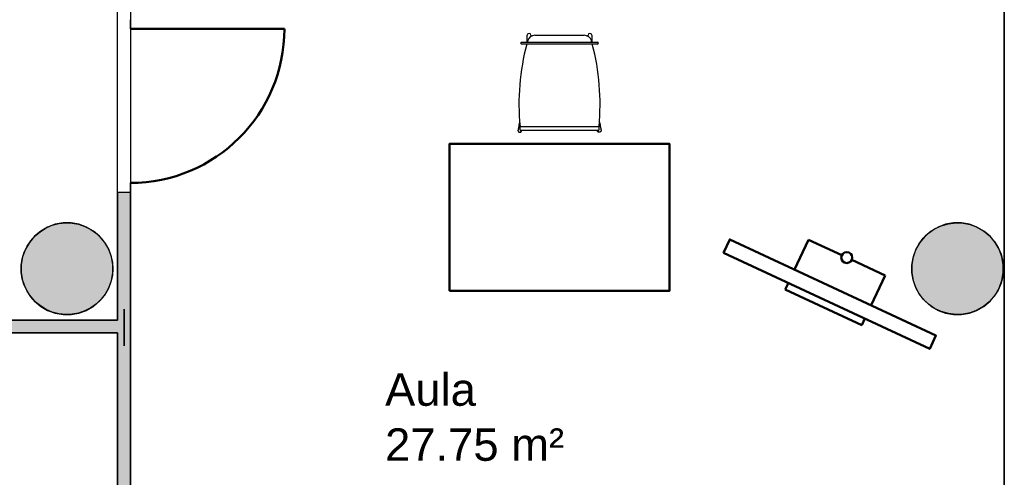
# Model space of a CAD drawing. Header units: metres. Extents: x -1 to 444, y -6 to 31.
# Tile 73 of 76: x 415.88 to 421.25, y 16.66 to 19.16. Entities that reach past the tile are written whole.
import ezdxf

# ---------------------------------------------------------------- set-up
doc = ezdxf.new("R2010")
doc.units = ezdxf.units.M
doc.linetypes.add('CONTINUA', pattern=[0])
doc.linetypes.add('PUNKT', pattern=[6.35, 0, -6.35])
for name, color, linetype, lineweight in [('3D PA MURS', 7, 'CONTINUA', 25), ('3D PA PILARS', 7, 'CONTINUA', 25), ('PA LOCALS', 7, 'CONTINUA', 25), ('PA MOBLES', 7, 'CONTINUA', 25), ('PA NOTACIÓ', 7, 'CONTINUA', 25)]:
    doc.layers.add(name, color=color, linetype=linetype, lineweight=lineweight)
doc.styles.add('ARIAL', font='arial.ttf')

# ---------------------------------------------------------------- blocks, each defined once
blk = doc.blocks.new('_CLOSEDFILLED')
at = {"color": 0, "linetype": 'ByBlock', "lineweight": -2}
blk.add_solid([(-1, 0), (0, 0), (-1, 0)], dxfattribs=at)

msp = doc.modelspace()

# ---------------------------------------------------------------- hatches: boundary and pattern name
at = {"layer": '3D PA MURS', "linetype": 'CONTINUA', "lineweight": 18, "true_color": 0xa0a0a0, "transparency": 33554687}
for points in [[(416.412, 18.217), (416.412, 13.2406), (416.482, 13.2406), (416.482, 18.217)], [(416.412, 17.5196), (415.642, 17.5196), (415.642, 17.4496), (416.412, 17.4496)]]:
    msp.add_hatch(color=253, dxfattribs=at).paths.add_polyline_path(points)
at = {"layer": '3D PA PILARS', "linetype": 'CONTINUA', "lineweight": 18, "transparency": 33554687}
for points in [[(416.1589, 18.0492), (416.1152, 18.0492), (416.0721, 18.0416), (416.0311, 18.0267), (415.9933, 18.0049), (415.9598, 17.9768), (415.9317, 17.9433), (415.9099, 17.9055), (415.8949, 17.8644), (415.8873, 17.8214), (415.8873, 17.7777), (415.8949, 17.7347), (415.9099, 17.6936), (415.9317, 17.6558), (415.9598, 17.6223), (415.9933, 17.5942), (416.0311, 17.5724), (416.0721, 17.5574), (416.1152, 17.5499), (416.1589, 17.5499), (416.2019, 17.5574), (416.2429, 17.5724), (416.2808, 17.5942), (416.3142, 17.6223), (416.3423, 17.6558), (416.3642, 17.6936), (416.3791, 17.7347), (416.3867, 17.7777), (416.3867, 17.8214), (416.3791, 17.8644), (416.3642, 17.9055), (416.3423, 17.9433), (416.3142, 17.9768), (416.2808, 18.0049), (416.2429, 18.0267), (416.2019, 18.0416)], [(421.0138, 18.0492), (420.9701, 18.0492), (420.9271, 18.0416), (420.886, 18.0267), (420.8482, 18.0049), (420.8147, 17.9768), (420.7867, 17.9433), (420.7648, 17.9055), (420.7499, 17.8644), (420.7423, 17.8214), (420.7423, 17.7777), (420.7499, 17.7347), (420.7648, 17.6936), (420.7867, 17.6558), (420.8147, 17.6223), (420.8482, 17.5942), (420.886, 17.5724), (420.9271, 17.5574), (420.9701, 17.5499), (421.0138, 17.5499), (421.0568, 17.5574), (421.0979, 17.5724), (421.1357, 17.5942), (421.1692, 17.6223), (421.1973, 17.6558), (421.2191, 17.6936), (421.2341, 17.7347), (421.2416, 17.7777), (421.2416, 17.8214), (421.2341, 17.8644), (421.2191, 17.9055), (421.1973, 17.9433), (421.1692, 17.9768), (421.1357, 18.0049), (421.0979, 18.0267), (421.0568, 18.0416)]]:
    msp.add_hatch(color=9, dxfattribs=at).paths.add_polyline_path(points)

# ---------------------------------------------------------------- linework, layer by layer
at = {"layer": '3D PA MURS', "color": 7, "linetype": 'CONTINUA', "lineweight": 25, "transparency": 33554687}
for p, q in [((421.247, 19.2295), (421.247, 14.5496)), ((416.482, 19.107), (416.482, 19.157)), ((416.482, 18.217), (416.482, 18.267)), ((416.412, 18.217), (416.482, 18.217)), ((416.412, 18.217), (416.412, 17.5196)), ((416.482, 13.2406), (416.482, 18.217)), ((416.412, 17.5196), (415.642, 17.5196)), ((415.642, 17.4496), (416.412, 17.4496)), ((416.412, 17.4496), (416.412, 13.2406))]:
    msp.add_line(p, q, dxfattribs=at)
at = {"layer": '3D PA MURS', "color": 202, "linetype": 'CONTINUA', "lineweight": 50, "transparency": 33554687}
msp.add_line((416.482, 19.107), (417.322, 19.107), dxfattribs=at)
msp.add_arc((416.482, 19.107), 0.84, 270, 0, dxfattribs=at)
at = {"layer": '3D PA PILARS', "color": 7, "linetype": 'CONTINUA', "lineweight": 25, "transparency": 33554687}
for p, q in [((416.0721, 18.0416), (416.0311, 18.0267)), ((416.1152, 18.0492), (416.0721, 18.0416)), ((416.1589, 18.0492), (416.1152, 18.0492)), ((416.2019, 18.0416), (416.1589, 18.0492)), ((416.2429, 18.0267), (416.2019, 18.0416)), ((420.9271, 18.0416), (420.886, 18.0267)), ((420.9701, 18.0492), (420.9271, 18.0416)), ((421.0138, 18.0492), (420.9701, 18.0492)), ((421.0568, 18.0416), (421.0138, 18.0492)), ((421.0979, 18.0267), (421.0568, 18.0416)), ((415.9933, 18.0049), (415.9598, 17.9768)), ((416.0311, 18.0267), (415.9933, 18.0049)), ((416.2808, 18.0049), (416.2429, 18.0267)), ((416.3142, 17.9768), (416.2808, 18.0049)), ((420.8482, 18.0049), (420.8147, 17.9768)), ((420.886, 18.0267), (420.8482, 18.0049)), ((421.1357, 18.0049), (421.0979, 18.0267)), ((421.1692, 17.9768), (421.1357, 18.0049)), ((415.9317, 17.9433), (415.9099, 17.9055)), ((415.9598, 17.9768), (415.9317, 17.9433)), ((416.3423, 17.9433), (416.3142, 17.9768)), ((416.3642, 17.9055), (416.3423, 17.9433)), ((420.7867, 17.9433), (420.7648, 17.9055)), ((420.8147, 17.9768), (420.7867, 17.9433)), ((421.1973, 17.9433), (421.1692, 17.9768)), ((421.2191, 17.9055), (421.1973, 17.9433)), ((415.9099, 17.9055), (415.8949, 17.8644)), ((416.3791, 17.8644), (416.3642, 17.9055)), ((420.7648, 17.9055), (420.7499, 17.8644)), ((421.2341, 17.8644), (421.2191, 17.9055)), ((415.8949, 17.8644), (415.8873, 17.8214)), ((416.3867, 17.8214), (416.3791, 17.8644)), ((420.7499, 17.8644), (420.7423, 17.8214)), ((421.2416, 17.8214), (421.2341, 17.8644)), ((415.8873, 17.8214), (415.8873, 17.7777)), ((415.8873, 17.7777), (415.8949, 17.7347)), ((416.3791, 17.7347), (416.3867, 17.7777)), ((416.3867, 17.7777), (416.3867, 17.8214)), ((420.7423, 17.8214), (420.7423, 17.7777)), ((420.7423, 17.7777), (420.7499, 17.7347)), ((421.2341, 17.7347), (421.2416, 17.7777)), ((421.2416, 17.7777), (421.2416, 17.8214)), ((415.8949, 17.7347), (415.9099, 17.6936)), ((416.3642, 17.6936), (416.3791, 17.7347)), ((420.7499, 17.7347), (420.7648, 17.6936)), ((421.2191, 17.6936), (421.2341, 17.7347)), ((415.9099, 17.6936), (415.9317, 17.6558)), ((416.3423, 17.6558), (416.3642, 17.6936)), ((420.7648, 17.6936), (420.7867, 17.6558)), ((421.1973, 17.6558), (421.2191, 17.6936)), ((415.9317, 17.6558), (415.9598, 17.6223)), ((415.9598, 17.6223), (415.9933, 17.5942)), ((416.2808, 17.5942), (416.3142, 17.6223)), ((416.3142, 17.6223), (416.3423, 17.6558)), ((420.7867, 17.6558), (420.8147, 17.6223)), ((420.8147, 17.6223), (420.8482, 17.5942)), ((421.1357, 17.5942), (421.1692, 17.6223)), ((421.1692, 17.6223), (421.1973, 17.6558)), ((415.9933, 17.5942), (416.0311, 17.5724)), ((416.0311, 17.5724), (416.0721, 17.5574)), ((416.0721, 17.5574), (416.1152, 17.5499)), ((416.1589, 17.5499), (416.2019, 17.5574)), ((416.2019, 17.5574), (416.2429, 17.5724)), ((416.2429, 17.5724), (416.2808, 17.5942)), ((420.8482, 17.5942), (420.886, 17.5724)), ((420.886, 17.5724), (420.9271, 17.5574)), ((420.9271, 17.5574), (420.9701, 17.5499)), ((421.0138, 17.5499), (421.0568, 17.5574)), ((421.0568, 17.5574), (421.0979, 17.5724)), ((421.0979, 17.5724), (421.1357, 17.5942)), ((416.1152, 17.5499), (416.1589, 17.5499)), ((420.9701, 17.5499), (421.0138, 17.5499))]:
    msp.add_line(p, q, dxfattribs=at)
at = {"layer": 'PA LOCALS', "color": 7, "linetype": 'CONTINUA', "lineweight": 25, "transparency": 33554687}
for p, q in [((416.412, 17.5196), (416.412, 24.1996)), ((416.482, 19.2295), (416.482, 13.2406)), ((421.247, 16.5508), (421.247, 19.2295)), ((416.0562, 18.0362), (416.0915, 18.0454)), ((416.0915, 18.0454), (416.1278, 18.0494)), ((416.1278, 18.0494), (416.1643, 18.0481)), ((416.1643, 18.0481), (416.2002, 18.0415)), ((416.2002, 18.0415), (416.2347, 18.0297)), ((420.9033, 18.0333), (420.9419, 18.0445)), ((420.9419, 18.0445), (420.9819, 18.0494)), ((420.9819, 18.0494), (421.0221, 18.0478)), ((421.0221, 18.0478), (421.0615, 18.0397)), ((421.0615, 18.0397), (421.0991, 18.0255)), ((415.9634, 17.9796), (415.9915, 18.0029)), ((415.9915, 18.0029), (416.0226, 18.0219)), ((416.0226, 18.0219), (416.0562, 18.0362)), ((416.2347, 18.0297), (416.2672, 18.013)), ((416.2672, 18.013), (416.2968, 17.9918)), ((416.2968, 17.9918), (416.3231, 17.9664)), ((420.8048, 17.9654), (420.8338, 17.9932)), ((420.8338, 17.9932), (420.8669, 18.0161)), ((420.8669, 18.0161), (420.9033, 18.0333)), ((421.0991, 18.0255), (421.1339, 18.0053)), ((421.1339, 18.0053), (421.1651, 17.9799)), ((415.9189, 17.9219), (415.9391, 17.9524)), ((415.9391, 17.9524), (415.9634, 17.9796)), ((416.3231, 17.9664), (416.3454, 17.9375)), ((416.3454, 17.9375), (416.3633, 17.9057)), ((420.7619, 17.8976), (420.7806, 17.9332)), ((420.7806, 17.9332), (420.8048, 17.9654)), ((421.1651, 17.9799), (421.1918, 17.9498)), ((421.1918, 17.9498), (421.2133, 17.9158)), ((415.8929, 17.8539), (415.9034, 17.8889)), ((415.9034, 17.8889), (415.9189, 17.9219)), ((416.3633, 17.9057), (416.3763, 17.8716)), ((420.7492, 17.8594), (420.7619, 17.8976)), ((421.2133, 17.9158), (421.2291, 17.8788)), ((421.2291, 17.8788), (421.2387, 17.8397)), ((415.8876, 17.8178), (415.8929, 17.8539)), ((416.3763, 17.8716), (416.3843, 17.836)), ((416.3843, 17.836), (416.3869, 17.7996)), ((420.7427, 17.8197), (420.7492, 17.8594)), ((421.2387, 17.8397), (421.2419, 17.7996)), ((415.8876, 17.7813), (415.8876, 17.8178)), ((415.8929, 17.7452), (415.8876, 17.7813)), ((416.3869, 17.7996), (416.3843, 17.7632)), ((420.7427, 17.7795), (420.7427, 17.8197)), ((420.7492, 17.7398), (420.7427, 17.7795)), ((421.2419, 17.7996), (421.2387, 17.7595)), ((415.9034, 17.7103), (415.8929, 17.7452)), ((416.3763, 17.7276), (416.3633, 17.6935)), ((416.3843, 17.7632), (416.3763, 17.7276)), ((420.7619, 17.7016), (420.7492, 17.7398)), ((421.2291, 17.7204), (421.2133, 17.6834)), ((421.2387, 17.7595), (421.2291, 17.7204)), ((415.9189, 17.6772), (415.9034, 17.7103)), ((415.9391, 17.6468), (415.9189, 17.6772)), ((416.3454, 17.6616), (416.3231, 17.6328)), ((416.3633, 17.6935), (416.3454, 17.6616)), ((420.7806, 17.666), (420.7619, 17.7016)), ((420.8048, 17.6338), (420.7806, 17.666)), ((421.2133, 17.6834), (421.1918, 17.6494)), ((415.9634, 17.6196), (415.9391, 17.6468)), ((415.9915, 17.5963), (415.9634, 17.6196)), ((416.3231, 17.6328), (416.2968, 17.6074)), ((420.8338, 17.6059), (420.8048, 17.6338)), ((421.1651, 17.6193), (421.1339, 17.5938)), ((421.1918, 17.6494), (421.1651, 17.6193)), ((416.0226, 17.5773), (415.9915, 17.5963)), ((416.0562, 17.563), (416.0226, 17.5773)), ((416.0915, 17.5538), (416.0562, 17.563)), ((416.2002, 17.5577), (416.1643, 17.5511)), ((416.2347, 17.5695), (416.2002, 17.5577)), ((416.2672, 17.5862), (416.2347, 17.5695)), ((416.2968, 17.6074), (416.2672, 17.5862)), ((420.8669, 17.5831), (420.8338, 17.6059)), ((420.9033, 17.5658), (420.8669, 17.5831)), ((420.9419, 17.5546), (420.9033, 17.5658)), ((420.9819, 17.5498), (420.9419, 17.5546)), ((421.0615, 17.5595), (421.0221, 17.5514)), ((421.0991, 17.5737), (421.0615, 17.5595)), ((421.1339, 17.5938), (421.0991, 17.5737)), ((406.9919, 17.5196), (416.412, 17.5196)), ((416.1278, 17.5498), (416.0915, 17.5538)), ((416.1643, 17.5511), (416.1278, 17.5498)), ((421.0221, 17.5514), (420.9819, 17.5498)), ((416.412, 17.4496), (409.3121, 17.4496)), ((416.412, 13.2406), (416.412, 17.4496))]:
    msp.add_line(p, q, dxfattribs=at)
at = {"layer": 'PA MOBLES', "color": 180, "transparency": 33554687}
for p, q in [((418.6459, 19.0343), (418.6459, 19.0726)), ((418.6659, 19.0726), (418.6659, 19.0661)), ((418.6869, 19.072), (418.957, 19.072)), ((418.9779, 19.0661), (418.9779, 19.0726)), ((418.9979, 19.0726), (418.9979, 19.0343)), ((418.6109, 19.0283), (418.6109, 19.0303)), ((418.6149, 19.0343), (418.6326, 19.0343)), ((418.6326, 19.0243), (418.6149, 19.0243)), ((418.6326, 19.0343), (419.0112, 19.0343)), ((419.0112, 19.0243), (418.6326, 19.0243)), ((419.0112, 19.0343), (419.029, 19.0343)), ((419.029, 19.0243), (419.0112, 19.0243)), ((419.033, 19.0303), (419.033, 19.0283)), ((418.6011, 18.5816), (418.6047, 18.598)), ((418.6069, 18.5565), (418.6069, 18.5744)), ((419.0369, 18.5744), (419.0369, 18.5565)), ((419.0392, 18.598), (419.0427, 18.5816)), ((419.0329, 18.5738), (418.6109, 18.5738)), ((419.0329, 18.5525), (418.6109, 18.5525)), ((418.6154, 18.5525), (418.6151, 18.5512)), ((419.0285, 18.5525), (419.0287, 18.5512))]:
    msp.add_line(p, q, dxfattribs=at)
at = {"layer": 'PA MOBLES', "lineweight": 50, "transparency": 33554687}
for p, q in [((420.1036, 17.7944), (420.1797, 17.9575)), ((420.361, 17.873), (420.1797, 17.9575)), ((420.5966, 17.7631), (420.4153, 17.8476)), ((420.0529, 17.6857), (420.0698, 17.7219)), ((420.5205, 17.6), (420.5966, 17.7631)), ((420.4698, 17.4912), (420.0529, 17.6857)), ((420.4698, 17.4912), (420.4867, 17.5275))]:
    msp.add_line(p, q, dxfattribs=at)
at = {"layer": 'PA MOBLES', "color": 180, "transparency": 33554687}
for points in [[(418.6011, 18.5816), (418.601, 18.5811), (418.6009, 18.5806), (418.6008, 18.5801), (418.6007, 18.5797), (418.6006, 18.5792), (418.6005, 18.5787), (418.6004, 18.5783), (418.6003, 18.5778), (418.6002, 18.5773), (418.6001, 18.5769), (418.6, 18.5764), (418.5999, 18.576), (418.5998, 18.5755), (418.5997, 18.5751), (418.5997, 18.5746), (418.5996, 18.5742), (418.5995, 18.5738), (418.5994, 18.5733), (418.5993, 18.5729), (418.5992, 18.5725), (418.5991, 18.5721), (418.599, 18.5716), (418.5989, 18.5712), (418.5988, 18.5708), (418.5987, 18.5704), (418.5987, 18.57), (418.5986, 18.5696), (418.5985, 18.5692), (418.5984, 18.5688), (418.5983, 18.5684), (418.5982, 18.5681), (418.5982, 18.5677), (418.5981, 18.5673), (418.598, 18.567), (418.5979, 18.5666), (418.5979, 18.5662), (418.5978, 18.5659), (418.5977, 18.5655), (418.5976, 18.5652), (418.5976, 18.5649), (418.5975, 18.5645), (418.5974, 18.5642), (418.5974, 18.5639), (418.5973, 18.5636), (418.5972, 18.5633), (418.5972, 18.563), (418.5971, 18.5627), (418.597, 18.5624), (418.597, 18.5621), (418.5969, 18.5618), (418.5968, 18.5615), (418.5968, 18.5612), (418.5967, 18.561), (418.5967, 18.5607), (418.5966, 18.5605), (418.5966, 18.5602), (418.5965, 18.56), (418.5965, 18.5597), (418.5964, 18.5595), (418.5964, 18.5593), (418.5963, 18.5592), (418.5963, 18.559), (418.5963, 18.5589), (418.5963, 18.5588), (418.5962, 18.5587), (418.5962, 18.5586), (418.5962, 18.5584), (418.5962, 18.5583), (418.5961, 18.5582), (418.5961, 18.5581), (418.5961, 18.558), (418.5961, 18.5579), (418.596, 18.5578), (418.596, 18.5577), (418.596, 18.5576), (418.596, 18.5575), (418.596, 18.5574), (418.5959, 18.5573), (418.5959, 18.5572), (418.5959, 18.5571), (418.5959, 18.5571), (418.5959, 18.557), (418.5959, 18.5569), (418.5958, 18.5568), (418.5958, 18.5567), (418.5958, 18.5567), (418.5958, 18.5566), (418.5958, 18.5565), (418.5958, 18.5565), (418.5957, 18.5564), (418.5957, 18.5563), (418.5957, 18.5563), (418.5957, 18.5562), (418.5957, 18.5561), (418.5957, 18.5561), (418.5957, 18.556), (418.5957, 18.556), (418.5956, 18.5559), (418.5956, 18.5559), (418.5956, 18.5558), (418.5956, 18.5558), (418.5956, 18.5558), (418.5956, 18.5557), (418.5956, 18.5557), (418.5956, 18.5556), (418.5956, 18.5556), (418.5956, 18.5556), (418.5956, 18.5556), (418.5956, 18.5555), (418.5956, 18.5555), (418.5956, 18.5555), (418.5955, 18.5555), (418.5955, 18.5555), (418.5955, 18.5554), (418.5955, 18.5554), (418.5955, 18.5554), (418.5955, 18.5554), (418.5955, 18.5554), (418.5955, 18.5554), (418.5955, 18.5554)], [(418.6023, 18.587), (418.6023, 18.587), (418.6023, 18.5869), (418.6023, 18.5869), (418.6023, 18.5869), (418.6023, 18.5868), (418.6022, 18.5867), (418.6022, 18.5867), (418.6022, 18.5866), (418.6022, 18.5865), (418.6022, 18.5864), (418.6021, 18.5862), (418.6021, 18.5861), (418.6021, 18.5859), (418.602, 18.5858), (418.602, 18.5856), (418.602, 18.5854), (418.6019, 18.5852), (418.6019, 18.585), (418.6018, 18.5848), (418.6018, 18.5846), (418.6017, 18.5843), (418.6017, 18.5841), (418.6016, 18.5838), (418.6016, 18.5835), (418.6015, 18.5832), (418.6014, 18.5829), (418.6014, 18.5826), (418.6013, 18.5823), (418.6012, 18.5819), (418.6011, 18.5816)], [(418.6106, 18.5738), (418.6105, 18.5738), (418.6105, 18.5738), (418.6105, 18.5738), (418.6105, 18.5738), (418.6105, 18.5738), (418.6105, 18.5738), (418.6105, 18.5738), (418.6105, 18.5738), (418.6105, 18.5738), (418.6105, 18.5738), (418.6105, 18.5738), (418.6105, 18.5737), (418.6104, 18.5737), (418.6104, 18.5737), (418.6104, 18.5737), (418.6104, 18.5737), (418.6104, 18.5737), (418.6104, 18.5737), (418.6104, 18.5737), (418.6104, 18.5737), (418.6104, 18.5737), (418.6104, 18.5737), (418.6104, 18.5737), (418.6104, 18.5737), (418.6104, 18.5737), (418.6103, 18.5737), (418.6103, 18.5737), (418.6103, 18.5737), (418.6103, 18.5737), (418.6103, 18.5737), (418.6103, 18.5737), (418.6103, 18.5737), (418.6102, 18.5737), (418.6102, 18.5737), (418.6102, 18.5737), (418.6101, 18.5737), (418.6101, 18.5737), (418.6101, 18.5737), (418.6101, 18.5737), (418.61, 18.5737), (418.61, 18.5736), (418.61, 18.5736), (418.61, 18.5736), (418.6099, 18.5736), (418.6099, 18.5736), (418.6099, 18.5736), (418.6099, 18.5736), (418.6098, 18.5736), (418.6098, 18.5736), (418.6098, 18.5736), (418.6097, 18.5736), (418.6097, 18.5736), (418.6097, 18.5736), (418.6097, 18.5736), (418.6096, 18.5736), (418.6096, 18.5736), (418.6096, 18.5736), (418.6096, 18.5736), (418.6095, 18.5736), (418.6095, 18.5736), (418.6095, 18.5736), (418.6095, 18.5736), (418.6094, 18.5736), (418.6094, 18.5736), (418.6094, 18.5736), (418.6094, 18.5736), (418.6093, 18.5736), (418.6093, 18.5736), (418.6093, 18.5735), (418.6093, 18.5735), (418.6092, 18.5735), (418.6092, 18.5735), (418.6092, 18.5735), (418.6092, 18.5735), (418.6091, 18.5735), (418.6091, 18.5735), (418.6091, 18.5735), (418.6091, 18.5735), (418.609, 18.5735), (418.609, 18.5735), (418.609, 18.5735), (418.609, 18.5735), (418.6089, 18.5735), (418.6089, 18.5735), (418.6089, 18.5735), (418.6089, 18.5735), (418.6088, 18.5735), (418.6088, 18.5735), (418.6088, 18.5735), (418.6088, 18.5735), (418.6087, 18.5735), (418.6087, 18.5735), (418.6087, 18.5735), (418.6087, 18.5735), (418.6086, 18.5735), (418.6086, 18.5735), (418.6086, 18.5735), (418.6086, 18.5735), (418.6085, 18.5735), (418.6085, 18.5736), (418.6085, 18.5736), (418.6085, 18.5736), (418.6084, 18.5736), (418.6084, 18.5736), (418.6084, 18.5736), (418.6084, 18.5736), (418.6084, 18.5736), (418.6083, 18.5736), (418.6083, 18.5736), (418.6083, 18.5736), (418.6083, 18.5736), (418.6082, 18.5736), (418.6082, 18.5736), (418.6082, 18.5736), (418.6082, 18.5736), (418.6082, 18.5736), (418.6081, 18.5736), (418.6081, 18.5736), (418.6081, 18.5736), (418.6081, 18.5736), (418.6081, 18.5736), (418.608, 18.5736), (418.608, 18.5736), (418.608, 18.5736), (418.608, 18.5736), (418.608, 18.5736), (418.608, 18.5736), (418.6079, 18.5736), (418.6079, 18.5736), (418.6079, 18.5737), (418.6079, 18.5737), (418.6079, 18.5737), (418.6078, 18.5737), (418.6078, 18.5737), (418.6078, 18.5737), (418.6078, 18.5737), (418.6078, 18.5737), (418.6078, 18.5737), (418.6077, 18.5737), (418.6077, 18.5737), (418.6077, 18.5737), (418.6077, 18.5737), (418.6077, 18.5737), (418.6076, 18.5737), (418.6076, 18.5737), (418.6076, 18.5737), (418.6076, 18.5737), (418.6076, 18.5738), (418.6076, 18.5738), (418.6076, 18.5738), (418.6075, 18.5738), (418.6075, 18.5738), (418.6075, 18.5738), (418.6075, 18.5738), (418.6075, 18.5738), (418.6075, 18.5738), (418.6074, 18.5738), (418.6074, 18.5738), (418.6074, 18.5738), (418.6074, 18.5738), (418.6074, 18.5738), (418.6074, 18.5739), (418.6074, 18.5739), (418.6073, 18.5739), (418.6073, 18.5739), (418.6073, 18.5739), (418.6073, 18.5739), (418.6073, 18.5739), (418.6073, 18.5739), (418.6073, 18.5739), (418.6073, 18.5739), (418.6073, 18.5739), (418.6072, 18.5739), (418.6072, 18.5739), (418.6072, 18.574), (418.6072, 18.574), (418.6072, 18.574), (418.6072, 18.574), (418.6072, 18.574), (418.6072, 18.574), (418.6072, 18.574), (418.6072, 18.574), (418.6071, 18.574), (418.6071, 18.574), (418.6071, 18.574), (418.6071, 18.574), (418.6071, 18.574), (418.6071, 18.5741), (418.6071, 18.5741), (418.6071, 18.5741), (418.6071, 18.5741), (418.6071, 18.5741), (418.6071, 18.5741), (418.6071, 18.5741), (418.6071, 18.5741), (418.6071, 18.5741), (418.6071, 18.5741), (418.607, 18.5741), (418.607, 18.5741), (418.607, 18.5741), (418.607, 18.5742), (418.607, 18.5742), (418.607, 18.5742), (418.607, 18.5742), (418.607, 18.5742), (418.607, 18.5742), (418.607, 18.5742), (418.607, 18.5742), (418.607, 18.5742), (418.607, 18.5742)], [(419.0369, 18.5742), (419.0368, 18.5742), (419.0368, 18.5742), (419.0368, 18.5742), (419.0368, 18.5742), (419.0368, 18.5742), (419.0368, 18.5742), (419.0368, 18.5742), (419.0368, 18.5742), (419.0368, 18.5742), (419.0368, 18.5741), (419.0368, 18.5741), (419.0368, 18.5741), (419.0368, 18.5741), (419.0368, 18.5741), (419.0368, 18.5741), (419.0368, 18.5741), (419.0368, 18.5741), (419.0368, 18.5741), (419.0367, 18.5741), (419.0367, 18.5741), (419.0367, 18.5741), (419.0367, 18.5741), (419.0367, 18.574), (419.0367, 18.574), (419.0367, 18.574), (419.0367, 18.574), (419.0367, 18.574), (419.0367, 18.574), (419.0367, 18.574), (419.0367, 18.574), (419.0367, 18.574), (419.0366, 18.574), (419.0366, 18.574), (419.0366, 18.574), (419.0366, 18.574), (419.0366, 18.5739), (419.0366, 18.5739), (419.0366, 18.5739), (419.0366, 18.5739), (419.0366, 18.5739), (419.0366, 18.5739), (419.0365, 18.5739), (419.0365, 18.5739), (419.0365, 18.5739), (419.0365, 18.5739), (419.0365, 18.5739), (419.0365, 18.5739), (419.0365, 18.5739), (419.0364, 18.5738), (419.0364, 18.5738), (419.0364, 18.5738), (419.0364, 18.5738), (419.0364, 18.5738), (419.0364, 18.5738), (419.0364, 18.5738), (419.0363, 18.5738), (419.0363, 18.5738), (419.0363, 18.5738), (419.0363, 18.5738), (419.0363, 18.5738), (419.0363, 18.5738), (419.0363, 18.5738), (419.0362, 18.5737), (419.0362, 18.5737), (419.0362, 18.5737), (419.0362, 18.5737), (419.0362, 18.5737), (419.0362, 18.5737), (419.0361, 18.5737), (419.0361, 18.5737), (419.0361, 18.5737), (419.0361, 18.5737), (419.0361, 18.5737), (419.036, 18.5737), (419.036, 18.5737), (419.036, 18.5737), (419.036, 18.5737), (419.036, 18.5737), (419.036, 18.5737), (419.0359, 18.5737), (419.0359, 18.5736), (419.0359, 18.5736), (419.0359, 18.5736), (419.0359, 18.5736), (419.0358, 18.5736), (419.0358, 18.5736), (419.0358, 18.5736), (419.0358, 18.5736), (419.0358, 18.5736), (419.0358, 18.5736), (419.0357, 18.5736), (419.0357, 18.5736), (419.0357, 18.5736), (419.0357, 18.5736), (419.0357, 18.5736), (419.0356, 18.5736), (419.0356, 18.5736), (419.0356, 18.5736), (419.0356, 18.5736), (419.0355, 18.5736), (419.0355, 18.5736), (419.0355, 18.5736), (419.0355, 18.5736), (419.0355, 18.5736), (419.0354, 18.5736), (419.0354, 18.5736), (419.0354, 18.5736), (419.0354, 18.5736), (419.0353, 18.5736), (419.0353, 18.5736), (419.0353, 18.5735), (419.0353, 18.5735), (419.0353, 18.5735), (419.0352, 18.5735), (419.0352, 18.5735), (419.0352, 18.5735), (419.0352, 18.5735), (419.0351, 18.5735), (419.0351, 18.5735), (419.0351, 18.5735), (419.0351, 18.5735), (419.035, 18.5735), (419.035, 18.5735), (419.035, 18.5735), (419.035, 18.5735), (419.0349, 18.5735), (419.0349, 18.5735), (419.0349, 18.5735), (419.0349, 18.5735), (419.0348, 18.5735), (419.0348, 18.5735), (419.0348, 18.5735), (419.0348, 18.5735), (419.0347, 18.5735), (419.0347, 18.5735), (419.0347, 18.5735), (419.0346, 18.5735), (419.0346, 18.5735), (419.0346, 18.5735), (419.0346, 18.5735), (419.0345, 18.5735), (419.0345, 18.5736), (419.0345, 18.5736), (419.0345, 18.5736), (419.0344, 18.5736), (419.0344, 18.5736), (419.0344, 18.5736), (419.0344, 18.5736), (419.0343, 18.5736), (419.0343, 18.5736), (419.0343, 18.5736), (419.0343, 18.5736), (419.0342, 18.5736), (419.0342, 18.5736), (419.0342, 18.5736), (419.0342, 18.5736), (419.0341, 18.5736), (419.0341, 18.5736), (419.0341, 18.5736), (419.0341, 18.5736), (419.034, 18.5736), (419.034, 18.5736), (419.034, 18.5736), (419.034, 18.5736), (419.0339, 18.5736), (419.0339, 18.5736), (419.0339, 18.5736), (419.0339, 18.5736), (419.0338, 18.5736), (419.0338, 18.5737), (419.0338, 18.5737), (419.0337, 18.5737), (419.0337, 18.5737), (419.0337, 18.5737), (419.0337, 18.5737), (419.0336, 18.5737), (419.0336, 18.5737), (419.0336, 18.5737), (419.0336, 18.5737), (419.0335, 18.5737), (419.0335, 18.5737), (419.0335, 18.5737), (419.0335, 18.5737), (419.0335, 18.5737), (419.0335, 18.5737), (419.0335, 18.5737), (419.0335, 18.5737), (419.0335, 18.5737), (419.0335, 18.5737), (419.0334, 18.5737), (419.0334, 18.5737), (419.0334, 18.5737), (419.0334, 18.5737), (419.0334, 18.5737), (419.0334, 18.5737), (419.0334, 18.5737), (419.0334, 18.5737), (419.0334, 18.5737), (419.0334, 18.5738), (419.0334, 18.5738), (419.0334, 18.5738), (419.0333, 18.5738), (419.0333, 18.5738), (419.0333, 18.5738), (419.0333, 18.5738), (419.0333, 18.5738), (419.0333, 18.5738), (419.0333, 18.5738), (419.0333, 18.5738), (419.0333, 18.5738)], [(419.0415, 18.587), (419.0415, 18.587), (419.0416, 18.5869), (419.0416, 18.5869), (419.0416, 18.5869), (419.0416, 18.5868), (419.0416, 18.5867), (419.0416, 18.5867), (419.0416, 18.5866), (419.0417, 18.5865), (419.0417, 18.5864), (419.0417, 18.5862), (419.0417, 18.5861), (419.0418, 18.5859), (419.0418, 18.5858), (419.0418, 18.5856), (419.0419, 18.5854), (419.0419, 18.5852), (419.042, 18.585), (419.042, 18.5848), (419.0421, 18.5846), (419.0421, 18.5843), (419.0422, 18.5841), (419.0422, 18.5838), (419.0423, 18.5835), (419.0423, 18.5832), (419.0424, 18.5829), (419.0425, 18.5826), (419.0426, 18.5823), (419.0426, 18.5819), (419.0427, 18.5816)], [(419.0427, 18.5816), (419.0428, 18.5811), (419.0429, 18.5806), (419.043, 18.5801), (419.0431, 18.5797), (419.0432, 18.5792), (419.0433, 18.5787), (419.0434, 18.5783), (419.0435, 18.5778), (419.0436, 18.5773), (419.0437, 18.5769), (419.0438, 18.5764), (419.0439, 18.576), (419.044, 18.5755), (419.0441, 18.5751), (419.0442, 18.5746), (419.0443, 18.5742), (419.0444, 18.5738), (419.0445, 18.5733), (419.0446, 18.5729), (419.0446, 18.5725), (419.0447, 18.5721), (419.0448, 18.5716), (419.0449, 18.5712), (419.045, 18.5708), (419.0451, 18.5704), (419.0452, 18.57), (419.0453, 18.5696), (419.0453, 18.5692), (419.0454, 18.5688), (419.0455, 18.5684), (419.0456, 18.5681), (419.0457, 18.5677), (419.0458, 18.5673), (419.0458, 18.567), (419.0459, 18.5666), (419.046, 18.5662), (419.0461, 18.5659), (419.0461, 18.5655), (419.0462, 18.5652), (419.0463, 18.5649), (419.0463, 18.5645), (419.0464, 18.5642), (419.0465, 18.5639), (419.0466, 18.5636), (419.0466, 18.5633), (419.0467, 18.563), (419.0467, 18.5627), (419.0468, 18.5624), (419.0469, 18.5621), (419.0469, 18.5618), (419.047, 18.5615), (419.0471, 18.5612), (419.0471, 18.561), (419.0472, 18.5607), (419.0472, 18.5605), (419.0473, 18.5602), (419.0473, 18.56), (419.0474, 18.5597), (419.0474, 18.5595), (419.0475, 18.5593), (419.0475, 18.5592), (419.0475, 18.559), (419.0476, 18.5589), (419.0476, 18.5588), (419.0476, 18.5587), (419.0476, 18.5586), (419.0477, 18.5584), (419.0477, 18.5583), (419.0477, 18.5582), (419.0477, 18.5581), (419.0477, 18.558), (419.0478, 18.5579), (419.0478, 18.5578), (419.0478, 18.5577), (419.0478, 18.5576), (419.0479, 18.5575), (419.0479, 18.5574), (419.0479, 18.5573), (419.0479, 18.5572), (419.0479, 18.5571), (419.0479, 18.5571), (419.048, 18.557), (419.048, 18.5569), (419.048, 18.5568), (419.048, 18.5567), (419.048, 18.5567), (419.048, 18.5566), (419.0481, 18.5565), (419.0481, 18.5565), (419.0481, 18.5564), (419.0481, 18.5563), (419.0481, 18.5563), (419.0481, 18.5562), (419.0481, 18.5561), (419.0482, 18.5561), (419.0482, 18.556), (419.0482, 18.556), (419.0482, 18.5559), (419.0482, 18.5559), (419.0482, 18.5558), (419.0482, 18.5558), (419.0482, 18.5558), (419.0482, 18.5557), (419.0482, 18.5557), (419.0482, 18.5556), (419.0483, 18.5556), (419.0483, 18.5556), (419.0483, 18.5556), (419.0483, 18.5555), (419.0483, 18.5555), (419.0483, 18.5555), (419.0483, 18.5555), (419.0483, 18.5555), (419.0483, 18.5554), (419.0483, 18.5554), (419.0483, 18.5554), (419.0483, 18.5554), (419.0483, 18.5554), (419.0483, 18.5554), (419.0483, 18.5554)], [(418.5955, 18.5554), (418.5955, 18.5554), (418.5955, 18.5554), (418.5955, 18.5554), (418.5955, 18.5554), (418.5955, 18.5554), (418.5955, 18.5554), (418.5955, 18.5554), (418.5955, 18.5554), (418.5955, 18.5554), (418.5955, 18.5554), (418.5955, 18.5554), (418.5955, 18.5554), (418.5955, 18.5554), (418.5955, 18.5554), (418.5955, 18.5554), (418.5955, 18.5554), (418.5955, 18.5554), (418.5955, 18.5554), (418.5955, 18.5554), (418.5955, 18.5554), (418.5955, 18.5554), (418.5955, 18.5554), (418.5955, 18.5554), (418.5955, 18.5554), (418.5955, 18.5554), (418.5955, 18.5554), (418.5955, 18.5554), (418.5955, 18.5554), (418.5955, 18.5554), (418.5955, 18.5554), (418.5955, 18.5552), (418.5955, 18.5551), (418.5955, 18.555), (418.5954, 18.5548), (418.5954, 18.5547), (418.5954, 18.5546), (418.5954, 18.5545), (418.5954, 18.5543), (418.5954, 18.5542), (418.5953, 18.5541), (418.5953, 18.5539), (418.5953, 18.5538), (418.5953, 18.5537), (418.5953, 18.5535), (418.5953, 18.5534), (418.5953, 18.5533), (418.5953, 18.5532), (418.5953, 18.553), (418.5953, 18.5529), (418.5953, 18.5528), (418.5953, 18.5526), (418.5953, 18.5525), (418.5954, 18.5524), (418.5954, 18.5522), (418.5954, 18.5521), (418.5954, 18.552), (418.5954, 18.5519), (418.5954, 18.5517), (418.5955, 18.5516), (418.5955, 18.5515), (418.5955, 18.5513), (418.5955, 18.5512), (418.5956, 18.5511), (418.5956, 18.551), (418.5956, 18.5508), (418.5957, 18.5507), (418.5957, 18.5506), (418.5957, 18.5505), (418.5958, 18.5503), (418.5958, 18.5502), (418.5958, 18.5501), (418.5959, 18.55), (418.5959, 18.5498), (418.596, 18.5497), (418.596, 18.5496), (418.5961, 18.5495), (418.5961, 18.5493), (418.5962, 18.5492), (418.5962, 18.5491), (418.5963, 18.549), (418.5963, 18.5489), (418.5964, 18.5488), (418.5965, 18.5486), (418.5965, 18.5485), (418.5966, 18.5484), (418.5966, 18.5483), (418.5967, 18.5482), (418.5968, 18.5481), (418.5969, 18.548), (418.5969, 18.5478), (418.597, 18.5477), (418.5971, 18.5476), (418.5971, 18.5475), (418.5972, 18.5474), (418.5973, 18.5473), (418.5974, 18.5472), (418.5975, 18.5471), (418.5975, 18.547), (418.5976, 18.5469), (418.5977, 18.5468), (418.5978, 18.5467), (418.5979, 18.5466), (418.598, 18.5465), (418.598, 18.5464), (418.5981, 18.5463), (418.5982, 18.5462), (418.5983, 18.5461), (418.5984, 18.546), (418.5985, 18.5459), (418.5986, 18.5459), (418.5987, 18.5458), (418.5988, 18.5457), (418.5989, 18.5456), (418.599, 18.5455), (418.5991, 18.5454), (418.5992, 18.5454), (418.5993, 18.5453), (418.5994, 18.5452), (418.5995, 18.5451), (418.5996, 18.545), (418.5997, 18.545), (418.5998, 18.5449), (418.5999, 18.5448), (418.6001, 18.5448), (418.6002, 18.5447), (418.6003, 18.5446), (418.6004, 18.5446), (418.6005, 18.5445), (418.6006, 18.5444), (418.6007, 18.5444), (418.6009, 18.5443), (418.601, 18.5443), (418.6011, 18.5442), (418.6012, 18.5442), (418.6013, 18.5441), (418.6014, 18.5441), (418.6016, 18.544), (418.6017, 18.544), (418.6018, 18.5439), (418.6019, 18.5439), (418.602, 18.5438), (418.6022, 18.5438), (418.6023, 18.5437), (418.6024, 18.5437), (418.6025, 18.5437), (418.6027, 18.5436), (418.6028, 18.5436), (418.6029, 18.5436), (418.603, 18.5435), (418.6032, 18.5435), (418.6033, 18.5435), (418.6034, 18.5435), (418.6035, 18.5434), (418.6037, 18.5434), (418.6038, 18.5434), (418.6039, 18.5434), (418.6041, 18.5434), (418.6042, 18.5433), (418.6043, 18.5433), (418.6044, 18.5433), (418.6046, 18.5433), (418.6047, 18.5433), (418.6048, 18.5433), (418.605, 18.5433), (418.6051, 18.5433), (418.6052, 18.5433), (418.6053, 18.5433), (418.6055, 18.5433), (418.6056, 18.5433), (418.6057, 18.5433), (418.6059, 18.5433), (418.606, 18.5433), (418.6061, 18.5433), (418.6062, 18.5433), (418.6064, 18.5433), (418.6065, 18.5433), (418.6066, 18.5434), (418.6068, 18.5434), (418.6069, 18.5434), (418.607, 18.5434), (418.6071, 18.5434), (418.6073, 18.5435), (418.6074, 18.5435), (418.6075, 18.5435), (418.6076, 18.5436), (418.6078, 18.5436), (418.6079, 18.5436), (418.608, 18.5437), (418.6081, 18.5437), (418.6083, 18.5437), (418.6084, 18.5438), (418.6085, 18.5438), (418.6086, 18.5439), (418.6088, 18.5439), (418.6089, 18.5439), (418.609, 18.544), (418.6091, 18.544), (418.6092, 18.5441), (418.6094, 18.5441), (418.6095, 18.5442), (418.6096, 18.5442), (418.6097, 18.5443), (418.6098, 18.5444), (418.6099, 18.5444), (418.6101, 18.5445), (418.6102, 18.5445), (418.6103, 18.5446), (418.6104, 18.5447), (418.6105, 18.5447), (418.6106, 18.5448), (418.6107, 18.5449), (418.6108, 18.545), (418.6109, 18.545), (418.611, 18.5451), (418.6112, 18.5452), (418.6113, 18.5453), (418.6114, 18.5453), (418.6115, 18.5454), (418.6116, 18.5455), (418.6117, 18.5456), (418.6118, 18.5457), (418.6119, 18.5457), (418.612, 18.5458), (418.6121, 18.5459), (418.6122, 18.546), (418.6122, 18.5461), (418.6123, 18.5462), (418.6124, 18.5463), (418.6125, 18.5464), (418.6126, 18.5465), (418.6127, 18.5466), (418.6128, 18.5467), (418.6129, 18.5468), (418.613, 18.5469), (418.613, 18.547), (418.6131, 18.5471), (418.6132, 18.5472), (418.6133, 18.5473), (418.6134, 18.5474), (418.6134, 18.5475), (418.6135, 18.5475), (418.6135, 18.5476), (418.6136, 18.5476), (418.6136, 18.5477), (418.6136, 18.5477), (418.6137, 18.5478), (418.6137, 18.5479), (418.6137, 18.5479), (418.6138, 18.548), (418.6138, 18.548), (418.6138, 18.5481), (418.6139, 18.5482), (418.6139, 18.5482), (418.614, 18.5483), (418.614, 18.5483), (418.614, 18.5484), (418.6141, 18.5484), (418.6141, 18.5485), (418.6141, 18.5486), (418.6142, 18.5486), (418.6142, 18.5487), (418.6142, 18.5487), (418.6142, 18.5488), (418.6143, 18.5489), (418.6143, 18.5489), (418.6143, 18.549), (418.6144, 18.5491), (418.6144, 18.5491), (418.6144, 18.5492), (418.6144, 18.5492), (418.6145, 18.5493), (418.6145, 18.5494), (418.6145, 18.5494), (418.6146, 18.5495), (418.6146, 18.5496), (418.6146, 18.5496), (418.6146, 18.5497), (418.6147, 18.5497), (418.6147, 18.5498), (418.6147, 18.5499), (418.6147, 18.5499), (418.6147, 18.55), (418.6148, 18.5501), (418.6148, 18.5501), (418.6148, 18.5502), (418.6148, 18.5503), (418.6149, 18.5503), (418.6149, 18.5504), (418.6149, 18.5504), (418.6149, 18.5505), (418.6149, 18.5506), (418.615, 18.5506), (418.615, 18.5507), (418.615, 18.5508), (418.615, 18.5508), (418.615, 18.5509), (418.615, 18.551), (418.6151, 18.551), (418.6151, 18.5511), (418.6151, 18.5512), (418.6151, 18.5512), (418.6151, 18.5512), (418.6151, 18.5512), (418.6151, 18.5512), (418.6151, 18.5512), (418.6151, 18.5512), (418.6151, 18.5512), (418.6151, 18.5512), (418.6151, 18.5512), (418.6151, 18.5512), (418.6151, 18.5512), (418.6151, 18.5512), (418.6151, 18.5512), (418.6151, 18.5512), (418.6151, 18.5512), (418.6151, 18.5512), (418.6151, 18.5512), (418.6151, 18.5512), (418.6151, 18.5512), (418.6151, 18.5512), (418.6151, 18.5512), (418.6151, 18.5512), (418.6151, 18.5512), (418.6151, 18.5512), (418.6151, 18.5512), (418.6151, 18.5512), (418.6151, 18.5512), (418.6151, 18.5512), (418.6151, 18.5512), (418.6151, 18.5512)], [(418.6109, 18.5738), (418.6109, 18.5738), (418.6109, 18.5738), (418.6109, 18.5738), (418.6109, 18.5738), (418.6109, 18.5738), (418.6109, 18.5738), (418.6109, 18.5738), (418.6109, 18.5738), (418.6109, 18.5738), (418.6109, 18.5738), (418.6109, 18.5738), (418.6108, 18.5738), (418.6108, 18.5738), (418.6108, 18.5738), (418.6108, 18.5738), (418.6108, 18.5738), (418.6108, 18.5738), (418.6108, 18.5738), (418.6108, 18.5738), (418.6108, 18.5738), (418.6108, 18.5738), (418.6108, 18.5738), (418.6108, 18.5738), (418.6108, 18.5738), (418.6108, 18.5738), (418.6108, 18.5738), (418.6108, 18.5738), (418.6107, 18.5738), (418.6107, 18.5738), (418.6107, 18.5738), (418.6107, 18.5738), (418.6107, 18.5738), (418.6107, 18.5738), (418.6107, 18.5738), (418.6107, 18.5738), (418.6107, 18.5738), (418.6107, 18.5738), (418.6107, 18.5738), (418.6107, 18.5738), (418.6107, 18.5738), (418.6107, 18.5738), (418.6107, 18.5738), (418.6107, 18.5738), (418.6106, 18.5738), (418.6106, 18.5738), (418.6106, 18.5738), (418.6106, 18.5738), (418.6106, 18.5738), (418.6106, 18.5738), (418.6106, 18.5738), (418.6106, 18.5738), (418.6106, 18.5738), (418.6106, 18.5738), (418.6106, 18.5738), (418.6106, 18.5738), (418.6106, 18.5738), (418.6106, 18.5738), (418.6106, 18.5738), (418.6106, 18.5738), (418.6106, 18.5738)], [(419.0483, 18.5554), (419.0483, 18.5554), (419.0483, 18.5554), (419.0483, 18.5554), (419.0483, 18.5554), (419.0483, 18.5554), (419.0483, 18.5554), (419.0483, 18.5554), (419.0483, 18.5554), (419.0483, 18.5554), (419.0483, 18.5554), (419.0483, 18.5554), (419.0483, 18.5554), (419.0483, 18.5554), (419.0483, 18.5554), (419.0483, 18.5554), (419.0483, 18.5554), (419.0483, 18.5554), (419.0483, 18.5554), (419.0483, 18.5554), (419.0483, 18.5554), (419.0483, 18.5554), (419.0483, 18.5554), (419.0483, 18.5554), (419.0483, 18.5554), (419.0483, 18.5554), (419.0483, 18.5554), (419.0483, 18.5554), (419.0483, 18.5554), (419.0483, 18.5554), (419.0483, 18.5554), (419.0483, 18.5553), (419.0483, 18.5552), (419.0484, 18.5552), (419.0484, 18.5551), (419.0484, 18.555), (419.0484, 18.555), (419.0484, 18.5549), (419.0484, 18.5548), (419.0484, 18.5548), (419.0484, 18.5547), (419.0484, 18.5546), (419.0484, 18.5546), (419.0485, 18.5545), (419.0485, 18.5544), (419.0485, 18.5544), (419.0485, 18.5543), (419.0485, 18.5542), (419.0485, 18.5541), (419.0485, 18.5541), (419.0485, 18.554), (419.0485, 18.5539), (419.0485, 18.5539), (419.0485, 18.5538), (419.0485, 18.5537), (419.0485, 18.5537), (419.0485, 18.5536), (419.0485, 18.5535), (419.0485, 18.5535), (419.0485, 18.5534), (419.0485, 18.5533), (419.0485, 18.5533), (419.0485, 18.5532), (419.0485, 18.5531), (419.0485, 18.5531), (419.0485, 18.553), (419.0485, 18.5529), (419.0485, 18.5529), (419.0485, 18.5528), (419.0485, 18.5527), (419.0485, 18.5527), (419.0485, 18.5526), (419.0485, 18.5525), (419.0485, 18.5524), (419.0485, 18.5524), (419.0485, 18.5523), (419.0485, 18.5522), (419.0485, 18.5522), (419.0485, 18.5521), (419.0484, 18.552), (419.0484, 18.552), (419.0484, 18.5519), (419.0484, 18.5518), (419.0484, 18.5518), (419.0484, 18.5517), (419.0484, 18.5516), (419.0484, 18.5516), (419.0484, 18.5515), (419.0484, 18.5514), (419.0483, 18.5514), (419.0483, 18.5513), (419.0483, 18.5512), (419.0483, 18.551), (419.0482, 18.5509), (419.0482, 18.5508), (419.0482, 18.5507), (419.0481, 18.5505), (419.0481, 18.5504), (419.0481, 18.5503), (419.048, 18.5502), (419.048, 18.55), (419.0479, 18.5499), (419.0479, 18.5498), (419.0479, 18.5497), (419.0478, 18.5496), (419.0478, 18.5494), (419.0477, 18.5493), (419.0477, 18.5492), (419.0476, 18.5491), (419.0475, 18.549), (419.0475, 18.5489), (419.0474, 18.5487), (419.0474, 18.5486), (419.0473, 18.5485), (419.0472, 18.5484), (419.0472, 18.5483), (419.0471, 18.5482), (419.047, 18.5481), (419.047, 18.5479), (419.0469, 18.5478), (419.0468, 18.5477), (419.0468, 18.5476), (419.0467, 18.5475), (419.0466, 18.5474), (419.0465, 18.5473), (419.0465, 18.5472), (419.0464, 18.5471), (419.0463, 18.547), (419.0462, 18.5469), (419.0461, 18.5468), (419.0461, 18.5467), (419.046, 18.5466), (419.0459, 18.5465), (419.0458, 18.5464), (419.0457, 18.5463), (419.0456, 18.5462), (419.0455, 18.5461), (419.0454, 18.546), (419.0453, 18.546), (419.0452, 18.5459), (419.0451, 18.5458), (419.045, 18.5457), (419.0449, 18.5456), (419.0448, 18.5455), (419.0447, 18.5454), (419.0446, 18.5454), (419.0445, 18.5453), (419.0444, 18.5452), (419.0443, 18.5451), (419.0442, 18.5451), (419.0441, 18.545), (419.044, 18.5449), (419.0439, 18.5448), (419.0438, 18.5448), (419.0437, 18.5447), (419.0436, 18.5446), (419.0435, 18.5446), (419.0433, 18.5445), (419.0432, 18.5445), (419.0431, 18.5444), (419.043, 18.5443), (419.0429, 18.5443), (419.0428, 18.5442), (419.0427, 18.5442), (419.0425, 18.5441), (419.0424, 18.5441), (419.0423, 18.544), (419.0422, 18.544), (419.0421, 18.5439), (419.0419, 18.5439), (419.0418, 18.5438), (419.0417, 18.5438), (419.0416, 18.5437), (419.0415, 18.5437), (419.0413, 18.5437), (419.0412, 18.5436), (419.0411, 18.5436), (419.041, 18.5436), (419.0408, 18.5435), (419.0407, 18.5435), (419.0406, 18.5435), (419.0404, 18.5435), (419.0403, 18.5434), (419.0402, 18.5434), (419.0401, 18.5434), (419.0399, 18.5434), (419.0398, 18.5434), (419.0397, 18.5433), (419.0396, 18.5433), (419.0394, 18.5433), (419.0393, 18.5433), (419.0392, 18.5433), (419.039, 18.5433), (419.0389, 18.5433), (419.0388, 18.5433), (419.0386, 18.5433), (419.0385, 18.5433), (419.0384, 18.5433), (419.0383, 18.5433), (419.0381, 18.5433), (419.038, 18.5433), (419.0379, 18.5433), (419.0377, 18.5433), (419.0376, 18.5433), (419.0375, 18.5433), (419.0374, 18.5433), (419.0372, 18.5434), (419.0371, 18.5434), (419.037, 18.5434), (419.0368, 18.5434), (419.0367, 18.5434), (419.0366, 18.5435), (419.0365, 18.5435), (419.0363, 18.5435), (419.0362, 18.5436), (419.0361, 18.5436), (419.036, 18.5436), (419.0358, 18.5437), (419.0357, 18.5437), (419.0356, 18.5437), (419.0355, 18.5438), (419.0353, 18.5438), (419.0352, 18.5439), (419.0351, 18.5439), (419.035, 18.5439), (419.0348, 18.544), (419.0347, 18.544), (419.0346, 18.5441), (419.0345, 18.5441), (419.0344, 18.5442), (419.0342, 18.5442), (419.0341, 18.5443), (419.034, 18.5444), (419.0339, 18.5444), (419.0338, 18.5445), (419.0337, 18.5445), (419.0335, 18.5446), (419.0334, 18.5447), (419.0333, 18.5447), (419.0332, 18.5448), (419.0331, 18.5449), (419.033, 18.545), (419.0329, 18.545), (419.0328, 18.5451), (419.0327, 18.5452), (419.0326, 18.5453), (419.0325, 18.5453), (419.0324, 18.5454), (419.0323, 18.5455), (419.0322, 18.5456), (419.0321, 18.5457), (419.032, 18.5458), (419.0319, 18.5458), (419.0318, 18.5459), (419.0317, 18.546), (419.0316, 18.5461), (419.0315, 18.5462), (419.0314, 18.5463), (419.0313, 18.5464), (419.0312, 18.5465), (419.0311, 18.5466), (419.031, 18.5467), (419.0309, 18.5468), (419.0309, 18.5469), (419.0308, 18.547), (419.0307, 18.5471), (419.0306, 18.5472), (419.0305, 18.5473), (419.0305, 18.5474), (419.0304, 18.5475), (419.0303, 18.5476), (419.0302, 18.5477), (419.0302, 18.5478), (419.0301, 18.5479), (419.03, 18.548), (419.03, 18.5482), (419.0299, 18.5483), (419.0298, 18.5484), (419.0298, 18.5485), (419.0297, 18.5486), (419.0296, 18.5487), (419.0296, 18.5488), (419.0295, 18.549), (419.0295, 18.5491), (419.0294, 18.5492), (419.0294, 18.5493), (419.0293, 18.5494), (419.0293, 18.5496), (419.0292, 18.5497), (419.0292, 18.5498), (419.0291, 18.5499), (419.0291, 18.55), (419.029, 18.5502), (419.029, 18.5503), (419.029, 18.5504), (419.0289, 18.5505), (419.0289, 18.5507), (419.0288, 18.5508), (419.0288, 18.5509), (419.0288, 18.551), (419.0288, 18.5512), (419.0288, 18.5512), (419.0288, 18.5512), (419.0288, 18.5512), (419.0288, 18.5512), (419.0288, 18.5512), (419.0288, 18.5512), (419.0288, 18.5512), (419.0288, 18.5512), (419.0288, 18.5512), (419.0288, 18.5512), (419.0288, 18.5512), (419.0288, 18.5512), (419.0287, 18.5512), (419.0287, 18.5512), (419.0287, 18.5512), (419.0287, 18.5512), (419.0287, 18.5512), (419.0287, 18.5512), (419.0287, 18.5512), (419.0287, 18.5512), (419.0287, 18.5512), (419.0287, 18.5512), (419.0287, 18.5512), (419.0287, 18.5512), (419.0287, 18.5512), (419.0287, 18.5512), (419.0287, 18.5512), (419.0287, 18.5512), (419.0287, 18.5512), (419.0287, 18.5512)], [(419.0333, 18.5738), (419.0333, 18.5738), (419.0333, 18.5738), (419.0333, 18.5738), (419.0333, 18.5738), (419.0333, 18.5738), (419.0332, 18.5738), (419.0332, 18.5738), (419.0332, 18.5738), (419.0332, 18.5738), (419.0332, 18.5738), (419.0332, 18.5738), (419.0332, 18.5738), (419.0332, 18.5738), (419.0332, 18.5738), (419.0332, 18.5738), (419.0332, 18.5738), (419.0332, 18.5738), (419.0332, 18.5738), (419.0332, 18.5738), (419.0332, 18.5738), (419.0332, 18.5738), (419.0332, 18.5738), (419.0331, 18.5738), (419.0331, 18.5738), (419.0331, 18.5738), (419.0331, 18.5738), (419.0331, 18.5738), (419.0331, 18.5738), (419.0331, 18.5738), (419.0331, 18.5738), (419.0331, 18.5738), (419.0331, 18.5738), (419.0331, 18.5738), (419.0331, 18.5738), (419.0331, 18.5738), (419.0331, 18.5738), (419.0331, 18.5738), (419.0331, 18.5738), (419.033, 18.5738), (419.033, 18.5738), (419.033, 18.5738), (419.033, 18.5738), (419.033, 18.5738), (419.033, 18.5738), (419.033, 18.5738), (419.033, 18.5738), (419.033, 18.5738), (419.033, 18.5738), (419.033, 18.5738), (419.033, 18.5738), (419.033, 18.5738), (419.033, 18.5738), (419.033, 18.5738), (419.033, 18.5738), (419.0329, 18.5738), (419.0329, 18.5738), (419.0329, 18.5738), (419.0329, 18.5738), (419.0329, 18.5738), (419.0329, 18.5738)]]:
    msp.add_lwpolyline(points, dxfattribs=at)
at = {"layer": 'PA MOBLES', "lineweight": 50, "transparency": 33554687}
for points in [[(418.2219, 17.6796), (419.4219, 17.6796), (419.4219, 18.4796), (418.2219, 18.4796), (418.2219, 17.6796)], [(419.7164, 17.8868), (420.8401, 17.3626), (420.8739, 17.4351), (419.7502, 17.9593), (419.7164, 17.8868)]]:
    msp.add_lwpolyline(points, close=True, dxfattribs=at)
msp.add_circle((420.3881, 17.8603), 0.03, dxfattribs=at)
at = {"layer": 'PA MOBLES', "color": 180, "transparency": 33554687}
for centre, radius, start, end in [((418.6559, 19.0726), 0.01, 0, 180), ((418.6869, 19.032), 0.04, 90, 164.3614), ((418.957, 19.032), 0.04, 15.6386, 90), ((418.9879, 19.0726), 0.01, 0, 180), ((419.8845, 18.6968), 1.2837, 165.2177, 185.4139), ((418.6149, 19.0303), 0.004, 90, 180), ((418.6149, 19.0283), 0.004, 180, 270), ((419.8845, 18.6968), 1.2837, 164.3614, 164.7556), ((417.7593, 18.6968), 1.2837, 15.2444, 15.6386), ((417.7593, 18.6968), 1.2837, 354.5861, 14.7823), ((419.029, 19.0303), 0.004, 0, 90), ((419.029, 19.0283), 0.004, 270, 0), ((418.6106, 18.576), 0.004, 185.4139, 206.9173), ((419.0333, 18.576), 0.004, 333.0827, 354.5861), ((418.6109, 18.5565), 0.004, 180, 270), ((419.0329, 18.5565), 0.004, 270, 0)]:
    msp.add_arc(centre, radius, start, end, dxfattribs=at)
at = {"layer": 'PA NOTACIÓ', "color": 2, "linetype": 'PUNKT', "lineweight": 35, "transparency": 33554687}
msp.add_line((416.4477, 17.4796), (416.4477, 13.2496), dxfattribs=at)
msp.add_lwpolyline([(405.6677, 13.8896), (405.6677, 17.4796), (416.4477, 17.4796), (416.4477, 23.4096)], dxfattribs=at)

# ---------------------------------------------------------------- block references
at = {"layer": '3D PA PILARS', "color": 7, "linetype": 'CONTINUA', "lineweight": 25, "transparency": 33554687, "xscale": 0.0002666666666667, "yscale": 0.0002666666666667, "zscale": 0.0002666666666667}
for p in [(416.137, 17.7995), (420.992, 17.7995)]:
    msp.add_blockref('_CLOSEDFILLED', p, dxfattribs=at)

# ---------------------------------------------------------------- texts
at = {"layer": 'PA LOCALS', "color": 7, "linetype": 'CONTINUA', "lineweight": 25, "transparency": 33554687, "char_height": 0.177079, "attachment_point": 7, "style": 'ARIAL'}
for s, insert, width in [('\\W1.00;Aula', (417.8708, 17.0499), 0.587488), ('\\W1.00;27.75 m²', (417.8708, 16.7499), 1.068462)]:
    msp.add_mtext(s, dxfattribs=dict(at, insert=insert, width=width))

doc.saveas('drawing.dxf')
